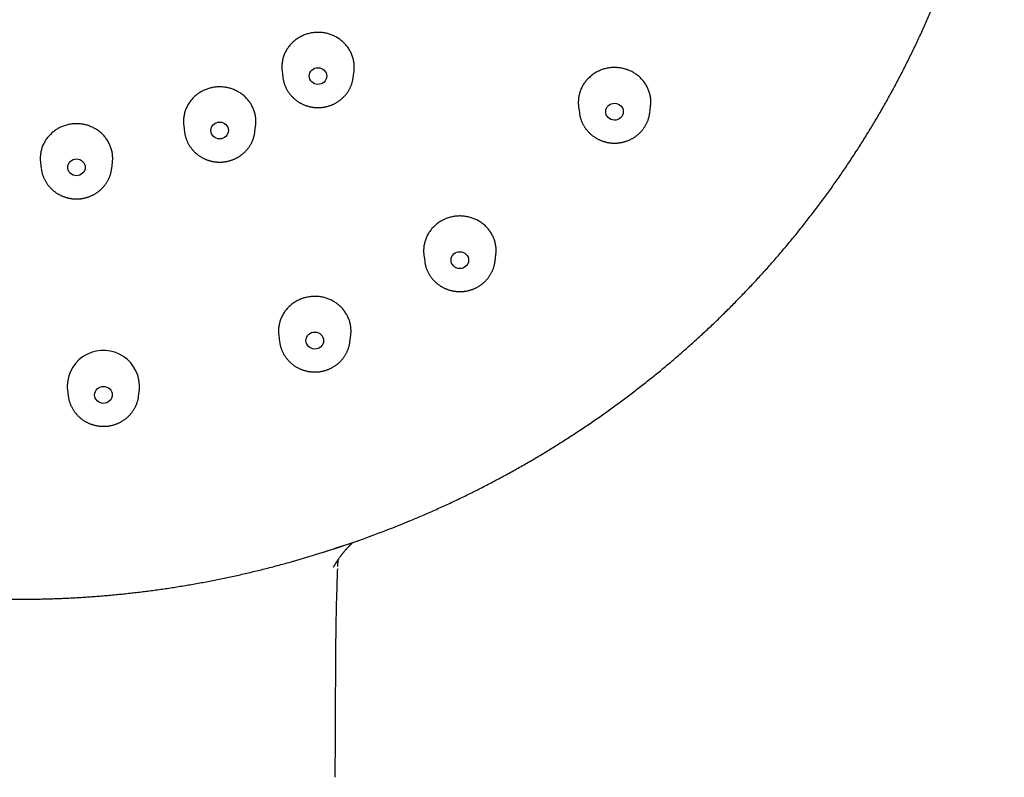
# Model space of a CAD drawing. Header units: millimetres. Extents: x 8 to 486, y 12 to 546.
# Tile 89 of 121: x 269 to 314, y 445 to 479. Entities that reach past the tile are written whole.
import ezdxf

# ---------------------------------------------------------------- set-up
doc = ezdxf.new("R2010")
doc.units = ezdxf.units.MM

msp = doc.modelspace()

# ---------------------------------------------------------------- linework, layer by layer
at = {"color": 7, "linetype": 'Continuous', "lineweight": 30}
for p, q in [((280.967, 477.02), (281.001, 476.744)), ((284.212, 476.744), (284.247, 477.021)), ((281.001, 476.747), (281.001, 476.744)), ((294.489, 475.415), (294.525, 475.125)), ((297.735, 475.125), (297.773, 475.423)), ((276.481, 474.535), (276.516, 474.259)), ((276.516, 474.261), (276.516, 474.259)), ((279.727, 474.259), (279.761, 474.536)), ((269.95, 472.855), (269.984, 472.579)), ((273.195, 472.579), (273.229, 472.856)), ((287.433, 468.645), (287.47, 468.354)), ((290.681, 468.354), (290.718, 468.651)), ((287.47, 468.356), (287.47, 468.354)), ((290.68, 468.353), (290.681, 468.354)), ((280.816, 464.979), (280.852, 464.687)), ((284.063, 464.687), (284.1, 464.983)), ((280.852, 464.689), (280.852, 464.687)), ((284.063, 464.686), (284.063, 464.687)), ((271.179, 462.502), (271.215, 462.209)), ((274.426, 462.209), (274.463, 462.503)), ((282.815, 455.078), (283.112, 455.173)), ((283.31, 454.397), (283.311, 454.4)), ((283.499, 454.211), (283.504, 454.33)), ((283.412, 449.272), (283.414, 449.686)), ((283.411, 449.185), (283.412, 449.272)), ((283.385, 444.819), (283.397, 446.593))]:
    msp.add_line(p, q, dxfattribs=at)
for centre, radius, start, end in [((272.817, 462.64), 1.651, 355.2585, 178.2203), ((269.159, 499.086), 46.077, 287.6273, 292.3393), ((269.105, 498.217), 45.265, 285.889, 289.0399)]:
    msp.add_arc(centre, radius, start, end, dxfattribs=at)
for centre, major_axis, ratio in [((282.603, 476.802), (0.398, -0.004), 0.960016), ((296.128, 475.176), (0.402, -0.011), 0.959002), ((278.119, 474.318), (0.398, -0.003), 0.96038), ((271.589, 472.638), (0.398, -0.001), 0.960655), ((289.074, 468.406), (0.402, -0.012), 0.960381), ((282.457, 464.739), (0.402, -0.009), 0.961329), ((272.82, 462.261), (0.402, -0.003), 0.962058)]:
    msp.add_ellipse(centre, major_axis=major_axis, ratio=ratio, dxfattribs=at)
for points, knots in [([(286.672, 456.468), (286.715, 456.485), (286.852, 456.541), (287.084, 456.639), (287.369, 456.76), (287.652, 456.883), (287.935, 457.008), (288.217, 457.135), (288.498, 457.264), (288.778, 457.395), (289.058, 457.528), (289.336, 457.662), (289.614, 457.799), (289.89, 457.937), (290.166, 458.077), (290.441, 458.22), (290.715, 458.364), (290.987, 458.509), (291.259, 458.657), (291.53, 458.807), (291.799, 458.958), (292.068, 459.111), (292.336, 459.266), (292.602, 459.423), (292.867, 459.582), (293.132, 459.742), (293.395, 459.904), (293.657, 460.068), (293.917, 460.234), (294.177, 460.401), (294.436, 460.571), (294.693, 460.742), (294.949, 460.914), (295.204, 461.089), (295.457, 461.265), (295.71, 461.443), (295.961, 461.623), (296.211, 461.804), (296.459, 461.987), (296.706, 462.172), (296.952, 462.358), (297.197, 462.546), (297.44, 462.736), (297.682, 462.928), (297.922, 463.121), (298.161, 463.315), (298.399, 463.511), (298.635, 463.709), (298.87, 463.909), (299.104, 464.11), (299.336, 464.313), (299.566, 464.517), (299.795, 464.723), (300.023, 464.93), (300.249, 465.139), (300.474, 465.349), (300.697, 465.561), (300.919, 465.775), (301.139, 465.99), (301.357, 466.206), (301.574, 466.424), (301.789, 466.643), (302.003, 466.864), (302.215, 467.086), (302.426, 467.31), (302.635, 467.535), (302.842, 467.762), (303.048, 467.99), (303.252, 468.219), (303.454, 468.45), (303.655, 468.682), (303.854, 468.916), (304.051, 469.151), (304.247, 469.387), (304.441, 469.624), (304.633, 469.863), (304.823, 470.103), (305.012, 470.345), (305.199, 470.588), (305.384, 470.832), (305.568, 471.077), (305.749, 471.323), (305.929, 471.571), (306.107, 471.82), (306.284, 472.07), (306.458, 472.322), (306.631, 472.574), (306.801, 472.828), (306.97, 473.083), (307.137, 473.339), (307.303, 473.596), (307.466, 473.854), (307.627, 474.114), (307.787, 474.374), (307.945, 474.636), (308.101, 474.898), (308.254, 475.162), (308.406, 475.427), (308.556, 475.693), (308.705, 475.959), (308.851, 476.227), (308.995, 476.496), (309.137, 476.766), (309.277, 477.037), (309.416, 477.308), (309.552, 477.581), (309.686, 477.855), (309.819, 478.129), (309.949, 478.405), (310.077, 478.681), (310.204, 478.958), (310.328, 479.236), (310.45, 479.515), (310.57, 479.795), (310.689, 480.075), (310.805, 480.357), (310.919, 480.639), (311.031, 480.922), (311.141, 481.206), (311.249, 481.49), (311.355, 481.775), (311.458, 482.061), (311.56, 482.348), (311.66, 482.635), (311.757, 482.923), (311.852, 483.212), (311.946, 483.501), (312.037, 483.791), (312.126, 484.082), (312.213, 484.373), (312.297, 484.665), (312.38, 484.957), (312.46, 485.25), (312.539, 485.543), (312.615, 485.837), (312.689, 486.132), (312.761, 486.427), (312.831, 486.723), (312.898, 487.019), (312.964, 487.315), (313.027, 487.612), (313.088, 487.909), (313.147, 488.207), (313.204, 488.505), (313.258, 488.804), (313.31, 489.103), (313.361, 489.402), (313.409, 489.702), (313.454, 490.002), (313.498, 490.303), (313.539, 490.603), (313.578, 490.904), (313.615, 491.205), (313.65, 491.507), (313.683, 491.809), (313.713, 492.111), (313.741, 492.413), (313.767, 492.715), (313.791, 493.018), (313.812, 493.32), (313.832, 493.623), (313.849, 493.926), (313.863, 494.23), (313.876, 494.533), (313.886, 494.836), (313.895, 495.14), (313.9, 495.443), (313.904, 495.747), (313.906, 496.05), (313.905, 496.354), (313.902, 496.658), (313.897, 496.961), (313.889, 497.265), (313.88, 497.568), (313.868, 497.872), (313.854, 498.175), (313.837, 498.478), (313.819, 498.782), (313.798, 499.085), (313.775, 499.388), (313.75, 499.691), (313.722, 499.993), (313.692, 500.296), (313.66, 500.598), (313.626, 500.9), (313.59, 501.202), (313.551, 501.504), (313.511, 501.805), (313.468, 502.106), (313.422, 502.407), (313.375, 502.708), (313.325, 503.008), (313.273, 503.308), (313.219, 503.607), (313.163, 503.907), (313.105, 504.206), (313.044, 504.504), (312.981, 504.802), (312.916, 505.1), (312.849, 505.397), (312.779, 505.694), (312.708, 505.99), (312.634, 506.286), (312.558, 506.581), (312.48, 506.876), (312.4, 507.17), (312.317, 507.464), (312.232, 507.757), (312.146, 508.05), (312.057, 508.342), (311.966, 508.634), (311.872, 508.925), (311.777, 509.215), (311.679, 509.505), (311.58, 509.794), (311.478, 510.082), (311.374, 510.37), (311.268, 510.657), (311.16, 510.943), (311.05, 511.228), (310.937, 511.513), (310.823, 511.797), (310.706, 512.08), (310.587, 512.363), (310.467, 512.645), (310.344, 512.926), (310.219, 513.206), (310.092, 513.485), (309.963, 513.763), (309.832, 514.041), (309.699, 514.317), (309.564, 514.593), (309.426, 514.868), (309.287, 515.142), (309.146, 515.415), (309.003, 515.687), (308.857, 515.958), (308.71, 516.228), (308.561, 516.497), (308.409, 516.765), (308.256, 517.033), (308.101, 517.299), (307.944, 517.564), (307.785, 517.828), (307.623, 518.091), (307.46, 518.352), (307.295, 518.613), (307.128, 518.873), (306.96, 519.131), (306.789, 519.389), (306.616, 519.645), (306.442, 519.9), (306.265, 520.154), (306.087, 520.407), (305.907, 520.658), (305.724, 520.908), (305.541, 521.157), (305.355, 521.405), (305.167, 521.652), (304.978, 521.897), (304.786, 522.141), (304.593, 522.384), (304.398, 522.625), (304.202, 522.866), (304.003, 523.104), (303.803, 523.342), (303.601, 523.578), (303.397, 523.813), (303.192, 524.046), (302.984, 524.278), (302.775, 524.509), (302.565, 524.738), (302.352, 524.966), (302.138, 525.192), (301.923, 525.417), (301.705, 525.641), (301.486, 525.863), (301.265, 526.083), (301.043, 526.302), (300.819, 526.52), (300.593, 526.736), (300.366, 526.95), (300.137, 527.163), (299.906, 527.375), (299.674, 527.584), (299.44, 527.793), (299.205, 528), (298.968, 528.205), (298.73, 528.408), (298.49, 528.61), (298.249, 528.811), (298.006, 529.009), (297.762, 529.206), (297.516, 529.402), (297.269, 529.595), (297.02, 529.788), (296.77, 529.978), (296.518, 530.167), (296.265, 530.354), (296.01, 530.539), (295.755, 530.723), (295.497, 530.905), (295.239, 531.085), (294.979, 531.263), (294.717, 531.44), (294.454, 531.615), (294.19, 531.788), (293.925, 531.959), (293.658, 532.128), (293.39, 532.296), (293.121, 532.462), (292.851, 532.626), (292.579, 532.788), (292.306, 532.949), (292.031, 533.108), (291.756, 533.264), (291.479, 533.419), (291.201, 533.572), (290.922, 533.723), (290.642, 533.873), (290.36, 534.02), (290.078, 534.165), (289.794, 534.309), (289.509, 534.451), (289.223, 534.59), (288.936, 534.728), (288.648, 534.864), (288.359, 534.998), (288.068, 535.13), (287.777, 535.26), (287.485, 535.388), (287.191, 535.514), (286.897, 535.638), (286.601, 535.76), (286.305, 535.88), (286.007, 535.998), (285.709, 536.114), (285.409, 536.228), (285.109, 536.34), (284.808, 536.45), (284.505, 536.558), (284.202, 536.664), (283.898, 536.768), (283.593, 536.87), (283.287, 536.969), (282.98, 537.067), (282.673, 537.163), (282.364, 537.256), (282.055, 537.348), (281.744, 537.437), (281.433, 537.524), (281.121, 537.609), (280.808, 537.692), (280.494, 537.773), (280.18, 537.852), (279.864, 537.929), (279.548, 538.003), (279.231, 538.076), (278.913, 538.146), (278.594, 538.214), (278.274, 538.28), (277.953, 538.344), (277.632, 538.406), (277.309, 538.465), (276.986, 538.522), (276.661, 538.577), (276.336, 538.63), (276.009, 538.681), (275.682, 538.73), (275.364, 538.774), (275.057, 538.815), (274.761, 538.853), (274.465, 538.889), (274.168, 538.923), (273.872, 538.955), (273.575, 538.985), (273.278, 539.013), (272.981, 539.04), (272.684, 539.064), (272.388, 539.087), (272.091, 539.107), (271.795, 539.126), (271.499, 539.143), (271.204, 539.157), (270.911, 539.17), (270.619, 539.181), (270.331, 539.19), (270.051, 539.198), (269.791, 539.203), (269.567, 539.206), (269.362, 539.208), (269.178, 539.209), (269.054, 539.209), (269, 539.209)], [0, 0, 0, 0, 0.001118, 0.00365, 0.006182, 0.008716, 0.011249, 0.013784, 0.016319, 0.018855, 0.021391, 0.023928, 0.026465, 0.029003, 0.031542, 0.034081, 0.036621, 0.039161, 0.041702, 0.044243, 0.046785, 0.049327, 0.051869, 0.054412, 0.056956, 0.059499, 0.062044, 0.064588, 0.067133, 0.069679, 0.072225, 0.074771, 0.077317, 0.079864, 0.082412, 0.084959, 0.087507, 0.090055, 0.092604, 0.095153, 0.097702, 0.100252, 0.102802, 0.105352, 0.107902, 0.110453, 0.113004, 0.115555, 0.118107, 0.120659, 0.123211, 0.125763, 0.128316, 0.130869, 0.133422, 0.135975, 0.138529, 0.141083, 0.143637, 0.146191, 0.148746, 0.1513, 0.153855, 0.156411, 0.158966, 0.161522, 0.164078, 0.166634, 0.16919, 0.171747, 0.174304, 0.176861, 0.179418, 0.181975, 0.184533, 0.18709, 0.189648, 0.192207, 0.194765, 0.197323, 0.199882, 0.202441, 0.205, 0.20756, 0.210119, 0.212679, 0.215238, 0.217798, 0.220359, 0.222919, 0.22548, 0.22804, 0.230601, 0.233162, 0.235724, 0.238285, 0.240847, 0.243408, 0.24597, 0.248532, 0.251094, 0.253657, 0.256219, 0.258782, 0.261345, 0.263908, 0.266471, 0.269035, 0.271598, 0.274162, 0.276726, 0.27929, 0.281854, 0.284418, 0.286983, 0.289547, 0.292112, 0.294677, 0.297242, 0.299807, 0.302373, 0.304938, 0.307504, 0.31007, 0.312636, 0.315202, 0.317768, 0.320335, 0.322902, 0.325468, 0.328035, 0.330602, 0.333169, 0.335737, 0.338304, 0.340872, 0.34344, 0.346008, 0.348576, 0.351144, 0.353713, 0.356281, 0.35885, 0.361419, 0.363988, 0.366557, 0.369126, 0.371695, 0.374265, 0.376835, 0.379405, 0.381975, 0.384545, 0.387115, 0.389686, 0.392256, 0.394827, 0.397398, 0.399969, 0.40254, 0.405112, 0.407683, 0.410255, 0.412826, 0.415398, 0.41797, 0.420543, 0.423115, 0.425688, 0.42826, 0.430833, 0.433406, 0.435979, 0.438553, 0.441126, 0.4437, 0.446273, 0.448847, 0.451421, 0.453995, 0.45657, 0.459144, 0.461719, 0.464294, 0.466869, 0.469444, 0.472019, 0.474594, 0.47717, 0.479746, 0.482322, 0.484898, 0.487474, 0.49005, 0.492627, 0.495203, 0.49778, 0.500357, 0.502934, 0.505511, 0.508089, 0.510667, 0.513244, 0.515822, 0.5184, 0.520978, 0.523557, 0.526135, 0.528714, 0.531293, 0.533872, 0.536451, 0.539031, 0.54161, 0.54419, 0.54677, 0.54935, 0.55193, 0.55451, 0.557091, 0.559672, 0.562252, 0.564833, 0.567415, 0.569996, 0.572578, 0.575159, 0.577741, 0.580323, 0.582906, 0.585488, 0.588071, 0.590653, 0.593236, 0.595819, 0.598403, 0.600986, 0.60357, 0.606154, 0.608738, 0.611322, 0.613907, 0.616491, 0.619076, 0.621661, 0.624246, 0.626832, 0.629417, 0.632003, 0.634589, 0.637175, 0.639762, 0.642348, 0.644935, 0.647522, 0.650109, 0.652697, 0.655284, 0.657872, 0.66046, 0.663048, 0.665637, 0.668225, 0.670814, 0.673403, 0.675993, 0.678582, 0.681172, 0.683762, 0.686353, 0.688943, 0.691534, 0.694125, 0.696716, 0.699308, 0.701899, 0.704491, 0.707084, 0.709676, 0.712269, 0.714862, 0.717455, 0.720049, 0.722643, 0.725237, 0.727831, 0.730426, 0.733021, 0.735616, 0.738212, 0.740808, 0.743404, 0.746001, 0.748598, 0.751195, 0.753793, 0.75639, 0.758989, 0.761587, 0.764186, 0.766785, 0.769385, 0.771985, 0.774586, 0.777186, 0.779788, 0.782389, 0.784991, 0.787594, 0.790197, 0.7928, 0.795404, 0.798008, 0.800613, 0.803218, 0.805824, 0.80843, 0.811037, 0.813644, 0.816252, 0.818861, 0.82147, 0.824079, 0.826689, 0.8293, 0.831912, 0.834524, 0.837137, 0.83975, 0.842365, 0.84498, 0.847596, 0.850212, 0.85283, 0.855448, 0.858067, 0.860687, 0.863309, 0.865931, 0.868554, 0.871178, 0.873803, 0.87643, 0.879058, 0.881687, 0.884317, 0.886949, 0.889582, 0.892217, 0.894853, 0.897491, 0.900131, 0.902773, 0.905416, 0.908062, 0.91071, 0.91336, 0.916013, 0.918669, 0.921327, 0.923989, 0.926654, 0.929322, 0.931994, 0.93467, 0.937351, 0.940037, 0.942728, 0.945425, 0.948129, 0.950561, 0.952992, 0.955422, 0.957852, 0.960282, 0.96271, 0.965137, 0.967562, 0.969987, 0.972408, 0.974828, 0.977243, 0.979654, 0.982059, 0.984453, 0.986832, 0.989185, 0.991487, 0.993668, 0.995523, 0.996979, 0.998673, 1, 1, 1, 1]), ([(284.037, 478.002), (284.021, 478.028), (283.99, 478.078), (283.938, 478.15), (283.881, 478.22), (283.819, 478.287), (283.753, 478.352), (283.684, 478.412), (283.612, 478.468), (283.538, 478.519), (283.46, 478.567), (283.379, 478.611), (283.295, 478.651), (283.209, 478.686), (283.122, 478.716), (283.034, 478.741), (282.944, 478.762), (282.852, 478.778), (282.759, 478.789), (282.665, 478.794), (282.573, 478.795), (282.481, 478.791), (282.389, 478.781), (282.297, 478.767), (282.205, 478.748), (282.115, 478.723), (282.028, 478.695), (281.943, 478.662), (281.859, 478.624), (281.777, 478.581), (281.697, 478.533), (281.621, 478.482), (281.548, 478.427), (281.479, 478.369), (281.414, 478.307), (281.351, 478.24), (281.292, 478.17), (281.237, 478.097), (281.188, 478.022), (281.143, 477.945), (281.102, 477.866), (281.066, 477.783), (281.034, 477.698), (281.008, 477.612), (280.987, 477.526), (280.972, 477.439), (280.961, 477.351), (280.955, 477.262), (280.955, 477.171), (280.958, 477.091), (280.965, 477.04), (280.967, 477.02)], [0, 0, 0, 0, 0.020241, 0.040498, 0.060739, 0.081568, 0.102413, 0.123242, 0.143483, 0.16374, 0.183981, 0.20481, 0.225656, 0.246485, 0.266726, 0.286982, 0.307223, 0.328052, 0.348898, 0.369726, 0.389967, 0.410223, 0.430464, 0.451292, 0.472138, 0.492967, 0.513207, 0.533463, 0.553703, 0.574532, 0.595377, 0.616205, 0.636445, 0.656701, 0.676941, 0.697769, 0.718614, 0.739442, 0.759683, 0.779938, 0.800178, 0.821007, 0.841852, 0.86268, 0.88292, 0.903176, 0.923416, 0.944245, 0.96509, 0.985918, 1, 1, 1, 1]), ([(284.246, 477.021), (284.248, 477.037), (284.254, 477.082), (284.258, 477.158), (284.259, 477.248), (284.254, 477.337), (284.244, 477.426), (284.229, 477.512), (284.209, 477.599), (284.183, 477.685), (284.153, 477.77), (284.118, 477.852), (284.079, 477.93), (284.051, 477.978), (284.037, 478.002)], [0, 0, 0, 0, 0.045656, 0.134296, 0.223009, 0.311649, 0.397789, 0.483995, 0.570134, 0.658776, 0.74749, 0.836131, 0.917952, 1, 1, 1, 1]), ([(297.772, 475.423), (297.775, 475.448), (297.782, 475.503), (297.785, 475.588), (297.784, 475.675), (297.778, 475.764), (297.766, 475.853), (297.749, 475.942), (297.727, 476.028), (297.7, 476.113), (297.669, 476.196), (297.632, 476.277), (297.591, 476.357), (297.544, 476.436), (297.493, 476.511), (297.438, 476.582), (297.38, 476.65), (297.317, 476.715), (297.25, 476.777), (297.179, 476.836), (297.106, 476.89), (297.032, 476.939), (296.956, 476.983), (296.877, 477.024), (296.794, 477.061), (296.708, 477.095), (296.62, 477.123), (296.529, 477.147), (296.437, 477.166), (296.346, 477.18), (296.255, 477.189), (296.162, 477.193), (296.069, 477.192), (295.975, 477.186), (295.882, 477.174), (295.791, 477.158), (295.701, 477.138), (295.613, 477.112), (295.525, 477.082), (295.438, 477.046), (295.354, 477.006), (295.274, 476.962), (295.197, 476.914), (295.122, 476.862), (295.049, 476.805), (294.98, 476.744), (294.914, 476.68), (294.853, 476.613), (294.797, 476.543), (294.744, 476.47), (294.696, 476.394), (294.651, 476.314), (294.611, 476.233), (294.577, 476.15), (294.548, 476.067), (294.523, 475.982), (294.504, 475.894), (294.489, 475.805), (294.48, 475.715), (294.476, 475.627), (294.477, 475.539), (294.482, 475.468), (294.487, 475.427), (294.489, 475.415)], [0, 0, 0, 0, 0.01447, 0.03086, 0.047262, 0.063652, 0.080518, 0.097397, 0.114263, 0.130654, 0.147057, 0.163448, 0.180315, 0.197196, 0.214063, 0.230455, 0.24686, 0.263252, 0.28012, 0.297002, 0.31387, 0.329527, 0.345228, 0.36162, 0.378025, 0.394417, 0.411285, 0.428167, 0.445035, 0.461427, 0.477832, 0.494224, 0.511093, 0.527975, 0.544843, 0.561234, 0.577638, 0.59403, 0.610897, 0.627779, 0.644646, 0.661037, 0.67744, 0.69383, 0.710697, 0.727577, 0.744443, 0.760833, 0.777235, 0.793625, 0.810491, 0.82737, 0.844236, 0.860625, 0.877027, 0.893417, 0.910282, 0.927162, 0.944027, 0.960417, 0.976819, 0.993209, 1, 1, 1, 1]), ([(281.001, 476.747), (281.001, 476.744), (281.004, 476.722), (281.01, 476.681), (281.021, 476.623), (281.034, 476.566), (281.049, 476.509), (281.067, 476.452), (281.087, 476.396), (281.108, 476.341), (281.133, 476.286), (281.159, 476.233), (281.187, 476.18), (281.218, 476.128), (281.25, 476.077), (281.285, 476.027), (281.321, 475.979), (281.36, 475.932), (281.401, 475.886), (281.443, 475.842), (281.487, 475.799), (281.533, 475.757), (281.581, 475.718), (281.629, 475.681), (281.677, 475.647), (281.724, 475.616), (281.772, 475.587), (281.822, 475.559), (281.872, 475.533), (281.923, 475.509), (281.974, 475.487), (282.027, 475.466), (282.08, 475.447), (282.134, 475.43), (282.188, 475.415), (282.242, 475.402), (282.297, 475.391), (282.351, 475.381), (282.404, 475.374), (282.454, 475.369), (282.497, 475.365), (282.536, 475.363), (282.571, 475.362), (282.595, 475.362), (282.607, 475.362)], [0, 0, 0, 0, 0.003348, 0.028925, 0.054546, 0.080213, 0.105926, 0.131689, 0.157502, 0.183369, 0.20929, 0.235269, 0.261308, 0.287409, 0.313575, 0.33981, 0.366117, 0.392499, 0.418961, 0.445508, 0.472145, 0.498879, 0.525719, 0.552673, 0.576923, 0.601177, 0.62543, 0.649681, 0.673928, 0.698165, 0.722389, 0.746593, 0.770769, 0.794905, 0.81898, 0.842964, 0.866803, 0.890392, 0.913496, 0.935462, 0.95437, 0.968894, 0.985579, 1, 1, 1, 1]), ([(282.607, 475.362), (282.627, 475.362), (282.656, 475.362), (282.699, 475.364), (282.736, 475.367), (282.779, 475.371), (282.825, 475.376), (282.873, 475.383), (282.922, 475.392), (282.972, 475.402), (283.023, 475.415), (283.074, 475.429), (283.126, 475.445), (283.177, 475.463), (283.228, 475.482), (283.279, 475.504), (283.329, 475.527), (283.379, 475.552), (283.428, 475.579), (283.476, 475.608), (283.524, 475.639), (283.57, 475.671), (283.616, 475.705), (283.66, 475.741), (283.703, 475.778), (283.745, 475.817), (283.785, 475.857), (283.824, 475.899), (283.862, 475.942), (283.898, 475.987), (283.932, 476.033), (283.965, 476.08), (283.996, 476.128), (284.025, 476.178), (284.052, 476.229), (284.078, 476.28), (284.101, 476.333), (284.123, 476.386), (284.142, 476.441), (284.16, 476.496), (284.175, 476.551), (284.189, 476.608), (284.2, 476.665), (284.208, 476.71), (284.211, 476.736), (284.212, 476.743)], [0, 0, 0, 0, 0.02658, 0.037321, 0.055164, 0.073701, 0.093599, 0.114381, 0.135858, 0.157876, 0.180325, 0.203126, 0.226216, 0.24955, 0.27309, 0.296806, 0.320676, 0.344679, 0.368799, 0.393023, 0.41734, 0.44174, 0.466216, 0.490759, 0.515364, 0.540025, 0.564739, 0.589502, 0.614309, 0.639158, 0.664048, 0.688974, 0.713937, 0.738934, 0.763965, 0.789028, 0.814123, 0.839249, 0.864407, 0.889596, 0.914817, 0.94007, 0.965355, 0.990672, 1, 1, 1, 1]), ([(279.552, 475.517), (279.536, 475.542), (279.505, 475.592), (279.452, 475.664), (279.396, 475.734), (279.334, 475.802), (279.268, 475.866), (279.199, 475.927), (279.127, 475.982), (279.053, 476.034), (278.975, 476.082), (278.894, 476.126), (278.809, 476.166), (278.724, 476.201), (278.637, 476.231), (278.549, 476.256), (278.459, 476.276), (278.367, 476.292), (278.273, 476.303), (278.18, 476.309), (278.088, 476.309), (277.996, 476.305), (277.904, 476.296), (277.812, 476.282), (277.72, 476.262), (277.63, 476.238), (277.543, 476.209), (277.458, 476.176), (277.374, 476.138), (277.292, 476.096), (277.212, 476.048), (277.136, 475.997), (277.063, 475.942), (276.994, 475.884), (276.928, 475.821), (276.866, 475.755), (276.807, 475.685), (276.752, 475.612), (276.703, 475.537), (276.658, 475.46), (276.617, 475.381), (276.581, 475.298), (276.549, 475.213), (276.523, 475.127), (276.502, 475.04), (276.486, 474.954), (276.475, 474.866), (276.47, 474.776), (276.469, 474.686), (276.473, 474.605), (276.48, 474.555), (276.482, 474.535)], [0, 0, 0, 0, 0.0202409, 0.0404975, 0.0607384, 0.0815673, 0.1024131, 0.123242, 0.1434829, 0.1637395, 0.1839804, 0.2048093, 0.2256552, 0.246484, 0.2667248, 0.2869811, 0.3072219, 0.3280506, 0.3488963, 0.369725, 0.3899655, 0.4102215, 0.430462, 0.4512904, 0.4721358, 0.4929642, 0.5132045, 0.5334603, 0.5537006, 0.5745287, 0.5953739, 0.6162021, 0.6364423, 0.656698, 0.6769382, 0.6977663, 0.7186114, 0.7394395, 0.7596798, 0.7799357, 0.800176, 0.8210042, 0.8418494, 0.8626776, 0.8829182, 0.9031744, 0.9234149, 0.9442434, 0.9650889, 0.9859173, 1, 1, 1, 1]), ([(279.761, 474.536), (279.763, 474.551), (279.769, 474.596), (279.773, 474.672), (279.774, 474.763), (279.769, 474.852), (279.759, 474.94), (279.744, 475.027), (279.724, 475.113), (279.698, 475.2), (279.667, 475.285), (279.632, 475.366), (279.594, 475.444), (279.566, 475.493), (279.552, 475.517)], [0, 0, 0, 0, 0.045628, 0.13427, 0.222985, 0.311628, 0.397769, 0.483977, 0.570119, 0.658763, 0.747479, 0.836123, 0.917948, 1, 1, 1, 1]), ([(294.525, 475.124), (294.525, 475.123), (294.527, 475.102), (294.534, 475.062), (294.544, 475.004), (294.558, 474.947), (294.573, 474.89), (294.59, 474.833), (294.61, 474.777), (294.632, 474.722), (294.656, 474.667), (294.682, 474.614), (294.711, 474.561), (294.741, 474.509), (294.774, 474.458), (294.808, 474.408), (294.845, 474.36), (294.884, 474.313), (294.924, 474.267), (294.967, 474.222), (295.011, 474.179), (295.057, 474.138), (295.105, 474.098), (295.153, 474.062), (295.201, 474.028), (295.248, 473.997), (295.296, 473.968), (295.345, 473.94), (295.395, 473.914), (295.446, 473.89), (295.498, 473.867), (295.551, 473.847), (295.604, 473.828), (295.657, 473.811), (295.712, 473.796), (295.766, 473.783), (295.82, 473.772), (295.875, 473.762), (295.928, 473.755), (295.977, 473.75), (296.02, 473.746), (296.059, 473.744), (296.095, 473.743), (296.119, 473.743), (296.13, 473.743)], [0, 0, 0, 0, 0.001786, 0.027404, 0.053065, 0.078772, 0.104526, 0.130328, 0.156182, 0.182089, 0.208051, 0.234071, 0.26015, 0.286292, 0.3125, 0.338776, 0.365123, 0.391547, 0.41805, 0.444639, 0.471318, 0.498094, 0.524976, 0.551972, 0.57626, 0.600552, 0.624843, 0.649133, 0.673417, 0.697692, 0.721954, 0.746196, 0.77041, 0.794583, 0.818696, 0.842718, 0.866595, 0.89022, 0.91336, 0.93536, 0.954298, 0.968845, 0.985556, 1, 1, 1, 1]), ([(296.13, 473.743), (296.151, 473.743), (296.18, 473.743), (296.223, 473.745), (296.259, 473.748), (296.303, 473.752), (296.349, 473.757), (296.397, 473.764), (296.446, 473.773), (296.496, 473.783), (296.547, 473.795), (296.598, 473.81), (296.649, 473.826), (296.701, 473.843), (296.752, 473.863), (296.802, 473.885), (296.853, 473.908), (296.903, 473.933), (296.952, 473.96), (297, 473.989), (297.047, 474.02), (297.094, 474.052), (297.139, 474.086), (297.184, 474.122), (297.227, 474.159), (297.268, 474.198), (297.309, 474.238), (297.348, 474.28), (297.385, 474.323), (297.421, 474.368), (297.456, 474.414), (297.488, 474.461), (297.519, 474.509), (297.548, 474.559), (297.576, 474.609), (297.601, 474.661), (297.625, 474.714), (297.646, 474.767), (297.666, 474.822), (297.684, 474.877), (297.699, 474.932), (297.713, 474.989), (297.724, 475.045), (297.731, 475.091), (297.734, 475.117), (297.735, 475.125)], [0, 0, 0, 0, 0.02657, 0.037308, 0.055144, 0.073675, 0.093565, 0.114341, 0.13581, 0.157819, 0.180261, 0.203053, 0.226136, 0.249461, 0.272993, 0.296701, 0.320561, 0.344556, 0.368667, 0.392883, 0.417192, 0.441583, 0.46605, 0.490584, 0.51518, 0.539833, 0.564538, 0.589292, 0.61409, 0.638931, 0.663811, 0.688729, 0.713683, 0.738671, 0.763693, 0.788747, 0.813833, 0.83895, 0.864099, 0.889279, 0.914491, 0.939735, 0.965011, 0.99032, 1, 1, 1, 1]), ([(273.241, 473.045), (273.241, 473.074), (273.24, 473.133), (273.232, 473.22), (273.219, 473.308), (273.201, 473.396), (273.178, 473.483), (273.149, 473.569), (273.116, 473.652), (273.079, 473.732), (273.036, 473.811), (272.989, 473.888), (272.937, 473.963), (272.88, 474.034), (272.821, 474.102), (272.758, 474.166), (272.691, 474.227), (272.619, 474.285), (272.544, 474.339), (272.466, 474.389), (272.386, 474.433), (272.305, 474.474), (272.221, 474.51), (272.133, 474.542), (272.043, 474.569), (271.953, 474.591), (271.862, 474.608), (271.772, 474.62), (271.679, 474.628), (271.586, 474.63), (271.492, 474.627), (271.399, 474.619), (271.307, 474.607), (271.218, 474.589), (271.128, 474.567), (271.039, 474.54), (270.951, 474.507), (270.866, 474.47), (270.784, 474.429), (270.706, 474.384), (270.629, 474.335), (270.555, 474.28), (270.483, 474.222), (270.415, 474.16), (270.352, 474.095), (270.293, 474.028), (270.238, 473.957), (270.186, 473.882), (270.139, 473.804), (270.097, 473.724), (270.059, 473.643), (270.027, 473.561), (269.999, 473.476), (269.976, 473.389), (269.959, 473.301), (269.946, 473.213), (269.939, 473.128), (269.937, 473.043), (269.94, 472.957), (269.944, 472.894), (269.949, 472.86), (269.95, 472.856)], [0, 0, 0, 0, 0.016991, 0.033995, 0.050987, 0.068471, 0.08597, 0.103455, 0.120446, 0.13745, 0.154442, 0.171926, 0.189425, 0.20691, 0.223901, 0.240905, 0.257896, 0.275381, 0.29288, 0.310365, 0.327356, 0.344359, 0.36135, 0.378835, 0.396333, 0.413818, 0.430808, 0.447812, 0.464803, 0.482287, 0.499785, 0.51727, 0.53426, 0.551264, 0.568254, 0.585738, 0.603236, 0.62072, 0.637711, 0.654714, 0.671705, 0.689189, 0.706687, 0.724171, 0.741162, 0.758166, 0.775156, 0.79264, 0.810139, 0.827623, 0.844614, 0.861618, 0.878609, 0.896093, 0.913592, 0.931076, 0.947174, 0.963317, 0.980309, 0.997313, 1, 1, 1, 1]), ([(276.516, 474.262), (276.516, 474.259), (276.518, 474.237), (276.525, 474.196), (276.536, 474.138), (276.549, 474.081), (276.564, 474.023), (276.582, 473.967), (276.601, 473.911), (276.623, 473.856), (276.647, 473.801), (276.674, 473.747), (276.702, 473.695), (276.732, 473.643), (276.765, 473.592), (276.8, 473.542), (276.836, 473.494), (276.875, 473.446), (276.915, 473.401), (276.958, 473.356), (277.002, 473.313), (277.048, 473.272), (277.096, 473.232), (277.144, 473.196), (277.192, 473.162), (277.239, 473.131), (277.287, 473.102), (277.336, 473.074), (277.386, 473.048), (277.437, 473.024), (277.489, 473.001), (277.542, 472.981), (277.595, 472.962), (277.649, 472.945), (277.703, 472.93), (277.757, 472.917), (277.812, 472.905), (277.866, 472.896), (277.919, 472.889), (277.968, 472.883), (278.011, 472.88), (278.05, 472.878), (278.086, 472.877), (278.11, 472.877), (278.121, 472.877)], [0, 0, 0, 0, 0.003348, 0.028925, 0.054546, 0.080213, 0.105926, 0.131689, 0.157502, 0.183369, 0.20929, 0.235269, 0.261308, 0.287409, 0.313575, 0.33981, 0.366117, 0.392499, 0.418961, 0.445508, 0.472145, 0.498879, 0.525719, 0.552673, 0.576923, 0.601177, 0.62543, 0.649681, 0.673928, 0.698165, 0.722389, 0.746593, 0.770769, 0.794905, 0.81898, 0.842964, 0.866803, 0.890392, 0.913496, 0.935462, 0.95437, 0.968894, 0.985579, 1, 1, 1, 1]), ([(278.121, 472.877), (278.142, 472.877), (278.171, 472.877), (278.214, 472.879), (278.251, 472.881), (278.294, 472.885), (278.34, 472.891), (278.388, 472.898), (278.437, 472.907), (278.487, 472.917), (278.538, 472.929), (278.589, 472.943), (278.64, 472.959), (278.692, 472.977), (278.743, 472.997), (278.794, 473.019), (278.844, 473.042), (278.894, 473.067), (278.943, 473.094), (278.991, 473.123), (279.039, 473.153), (279.085, 473.186), (279.13, 473.22), (279.175, 473.255), (279.218, 473.293), (279.26, 473.331), (279.3, 473.372), (279.339, 473.414), (279.377, 473.457), (279.413, 473.501), (279.447, 473.547), (279.48, 473.595), (279.511, 473.643), (279.54, 473.693), (279.567, 473.743), (279.593, 473.795), (279.616, 473.848), (279.638, 473.901), (279.657, 473.955), (279.675, 474.01), (279.69, 474.066), (279.704, 474.122), (279.715, 474.179), (279.722, 474.224), (279.725, 474.251), (279.726, 474.258)], [0, 0, 0, 0, 0.02658, 0.037321, 0.055164, 0.073701, 0.093599, 0.114381, 0.135858, 0.157876, 0.180325, 0.203126, 0.226216, 0.24955, 0.27309, 0.296806, 0.320676, 0.344679, 0.368799, 0.393023, 0.41734, 0.44174, 0.466216, 0.490759, 0.515364, 0.540025, 0.564739, 0.589502, 0.614309, 0.639158, 0.664048, 0.688974, 0.713937, 0.738934, 0.763965, 0.789028, 0.814123, 0.839249, 0.864407, 0.889596, 0.914817, 0.94007, 0.965355, 0.990672, 1, 1, 1, 1]), ([(273.229, 472.856), (273.23, 472.863), (273.235, 472.898), (273.24, 472.961), (273.241, 473.017), (273.241, 473.045)], [0, 0, 0, 0, 0.118879, 0.558827, 1, 1, 1, 1]), ([(269.984, 472.578), (269.985, 472.577), (269.987, 472.556), (269.993, 472.516), (270.004, 472.458), (270.017, 472.401), (270.032, 472.344), (270.05, 472.287), (270.069, 472.231), (270.091, 472.176), (270.116, 472.121), (270.142, 472.068), (270.17, 472.015), (270.201, 471.963), (270.233, 471.912), (270.268, 471.862), (270.304, 471.814), (270.343, 471.767), (270.384, 471.721), (270.426, 471.676), (270.47, 471.634), (270.516, 471.592), (270.564, 471.552), (270.612, 471.516), (270.66, 471.482), (270.707, 471.451), (270.755, 471.422), (270.804, 471.394), (270.855, 471.368), (270.906, 471.344), (270.957, 471.322), (271.01, 471.301), (271.063, 471.282), (271.117, 471.265), (271.171, 471.25), (271.225, 471.237), (271.28, 471.226), (271.334, 471.216), (271.387, 471.209), (271.436, 471.204), (271.48, 471.2), (271.519, 471.198), (271.554, 471.197), (271.578, 471.197), (271.59, 471.197)], [0, 0, 0, 0, 0.00189, 0.0275049, 0.0531635, 0.0788675, 0.1046186, 0.1304189, 0.1562701, 0.1821743, 0.2081337, 0.2341506, 0.2602274, 0.2863667, 0.3125713, 0.3388444, 0.3651894, 0.3916101, 0.4181108, 0.4446965, 0.4713728, 0.4981464, 0.5250252, 0.5520185, 0.5763042, 0.6005934, 0.6248824, 0.6491691, 0.6734506, 0.6977233, 0.7219827, 0.7462225, 0.770434, 0.7946046, 0.8187152, 0.8427345, 0.8666084, 0.8902316, 0.9133693, 0.9353672, 0.9543031, 0.9688482, 0.9855579, 1, 1, 1, 1]), ([(271.59, 471.197), (271.61, 471.197), (271.639, 471.197), (271.682, 471.199), (271.719, 471.202), (271.762, 471.206), (271.808, 471.211), (271.856, 471.218), (271.905, 471.227), (271.955, 471.237), (272.006, 471.25), (272.057, 471.264), (272.109, 471.28), (272.16, 471.298), (272.211, 471.317), (272.262, 471.339), (272.312, 471.362), (272.362, 471.387), (272.411, 471.414), (272.459, 471.443), (272.507, 471.474), (272.553, 471.506), (272.599, 471.54), (272.643, 471.576), (272.686, 471.613), (272.728, 471.652), (272.768, 471.692), (272.807, 471.734), (272.845, 471.777), (272.881, 471.822), (272.915, 471.868), (272.948, 471.915), (272.979, 471.963), (273.008, 472.013), (273.035, 472.064), (273.061, 472.115), (273.084, 472.168), (273.106, 472.221), (273.125, 472.276), (273.143, 472.331), (273.158, 472.386), (273.172, 472.443), (273.183, 472.5), (273.191, 472.545), (273.194, 472.572), (273.195, 472.579)], [0, 0, 0, 0, 0.026569, 0.037305, 0.055141, 0.07367, 0.093559, 0.114333, 0.135801, 0.157809, 0.180249, 0.20304, 0.226121, 0.249445, 0.272975, 0.296681, 0.32054, 0.344533, 0.368643, 0.392857, 0.417164, 0.441554, 0.466019, 0.490552, 0.515146, 0.539797, 0.564501, 0.589253, 0.61405, 0.638889, 0.663767, 0.688684, 0.713636, 0.738622, 0.763642, 0.788695, 0.813779, 0.838895, 0.864042, 0.889221, 0.914431, 0.939673, 0.964947, 0.990254, 1, 1, 1, 1]), ([(290.717, 468.651), (290.719, 468.666), (290.725, 468.711), (290.729, 468.786), (290.73, 468.877), (290.725, 468.966), (290.715, 469.054), (290.7, 469.141), (290.68, 469.227), (290.655, 469.313), (290.624, 469.399), (290.589, 469.48), (290.55, 469.558), (290.508, 469.633), (290.46, 469.706), (290.408, 469.778), (290.351, 469.848), (290.289, 469.915), (290.223, 469.98), (290.154, 470.04), (290.082, 470.096), (290.008, 470.147), (289.93, 470.195), (289.849, 470.239), (289.764, 470.278), (289.678, 470.313), (289.591, 470.343), (289.503, 470.368), (289.413, 470.388), (289.321, 470.404), (289.227, 470.415), (289.134, 470.42), (289.041, 470.421), (288.95, 470.416), (288.858, 470.407), (288.765, 470.392), (288.673, 470.373), (288.583, 470.348), (288.496, 470.32), (288.411, 470.286), (288.327, 470.248), (288.245, 470.206), (288.165, 470.158), (288.088, 470.106), (288.015, 470.051), (287.947, 469.993), (287.881, 469.931), (287.818, 469.864), (287.759, 469.794), (287.704, 469.721), (287.655, 469.646), (287.61, 469.569), (287.569, 469.49), (287.533, 469.407), (287.501, 469.322), (287.475, 469.236), (287.454, 469.15), (287.438, 469.063), (287.427, 468.975), (287.422, 468.886), (287.421, 468.795), (287.425, 468.715), (287.432, 468.665), (287.434, 468.645)], [0, 0, 0, 0, 0.008543, 0.02541, 0.042291, 0.059157, 0.075549, 0.091954, 0.108346, 0.125214, 0.142096, 0.158964, 0.17462, 0.190319, 0.206712, 0.223118, 0.239511, 0.256381, 0.273264, 0.290133, 0.306527, 0.322933, 0.339326, 0.356195, 0.373079, 0.389948, 0.406341, 0.422746, 0.439139, 0.456008, 0.472891, 0.48976, 0.506152, 0.522556, 0.538948, 0.555816, 0.572697, 0.589565, 0.605956, 0.62236, 0.63875, 0.655617, 0.672498, 0.689365, 0.705755, 0.722158, 0.738548, 0.755415, 0.772295, 0.789161, 0.805551, 0.821954, 0.838344, 0.855211, 0.872091, 0.888957, 0.905348, 0.921751, 0.938142, 0.955009, 0.971889, 0.988756, 1, 1, 1, 1]), ([(287.47, 468.356), (287.47, 468.354), (287.472, 468.332), (287.479, 468.291), (287.49, 468.233), (287.503, 468.176), (287.518, 468.119), (287.536, 468.062), (287.555, 468.006), (287.577, 467.951), (287.601, 467.896), (287.627, 467.843), (287.656, 467.79), (287.686, 467.738), (287.719, 467.687), (287.754, 467.637), (287.79, 467.589), (287.829, 467.542), (287.869, 467.496), (287.912, 467.451), (287.956, 467.408), (288.002, 467.367), (288.05, 467.327), (288.098, 467.291), (288.146, 467.257), (288.193, 467.226), (288.241, 467.197), (288.29, 467.169), (288.34, 467.143), (288.391, 467.119), (288.443, 467.096), (288.496, 467.076), (288.549, 467.057), (288.603, 467.04), (288.657, 467.025), (288.711, 467.012), (288.766, 467.001), (288.82, 466.991), (288.873, 466.984), (288.922, 466.979), (288.965, 466.975), (289.004, 466.973), (289.04, 466.972), (289.064, 466.972), (289.075, 466.972)], [0, 0, 0, 0, 0.003062, 0.028647, 0.054275, 0.079949, 0.10567, 0.13144, 0.157261, 0.183135, 0.209064, 0.23505, 0.261096, 0.287205, 0.313379, 0.339621, 0.365935, 0.392325, 0.418794, 0.445349, 0.471994, 0.498736, 0.525583, 0.552545, 0.576802, 0.601062, 0.625323, 0.649581, 0.673834, 0.698078, 0.722309, 0.746521, 0.770704, 0.794846, 0.818928, 0.842919, 0.866765, 0.89036, 0.913471, 0.935443, 0.954357, 0.968885, 0.985575, 1, 1, 1, 1]), ([(289.075, 466.972), (289.096, 466.972), (289.125, 466.972), (289.168, 466.974), (289.204, 466.977), (289.248, 466.981), (289.294, 466.986), (289.342, 466.993), (289.391, 467.002), (289.441, 467.012), (289.492, 467.025), (289.543, 467.039), (289.594, 467.055), (289.646, 467.072), (289.697, 467.092), (289.748, 467.114), (289.798, 467.137), (289.848, 467.162), (289.897, 467.189), (289.945, 467.218), (289.992, 467.249), (290.039, 467.281), (290.084, 467.315), (290.129, 467.351), (290.172, 467.388), (290.214, 467.427), (290.254, 467.467), (290.293, 467.509), (290.33, 467.552), (290.366, 467.597), (290.401, 467.643), (290.433, 467.69), (290.464, 467.738), (290.494, 467.788), (290.521, 467.838), (290.546, 467.89), (290.57, 467.943), (290.592, 467.996), (290.611, 468.051), (290.629, 468.106), (290.644, 468.161), (290.658, 468.218), (290.669, 468.275), (290.676, 468.32), (290.679, 468.346), (290.68, 468.353)], [0, 0, 0, 0, 0.026585, 0.037328, 0.055174, 0.073715, 0.093616, 0.114403, 0.135884, 0.157905, 0.180359, 0.203164, 0.226259, 0.249597, 0.273141, 0.296862, 0.320736, 0.344743, 0.368868, 0.393097, 0.417418, 0.441823, 0.466303, 0.49085, 0.51546, 0.540126, 0.564845, 0.589612, 0.614424, 0.639278, 0.664172, 0.689103, 0.714071, 0.739072, 0.764108, 0.789175, 0.814275, 0.839406, 0.864569, 0.889763, 0.914988, 0.940245, 0.965535, 0.990858, 1, 1, 1, 1]), ([(284.1, 464.983), (284.102, 464.998), (284.107, 465.043), (284.112, 465.118), (284.112, 465.209), (284.107, 465.298), (284.097, 465.386), (284.083, 465.473), (284.062, 465.559), (284.037, 465.645), (284.006, 465.731), (283.971, 465.812), (283.933, 465.89), (283.89, 465.965), (283.843, 466.038), (283.79, 466.11), (283.733, 466.18), (283.672, 466.247), (283.606, 466.312), (283.537, 466.372), (283.465, 466.428), (283.39, 466.479), (283.313, 466.527), (283.231, 466.571), (283.146, 466.611), (283.06, 466.646), (282.973, 466.675), (282.885, 466.7), (282.795, 466.721), (282.703, 466.736), (282.61, 466.747), (282.516, 466.753), (282.424, 466.753), (282.332, 466.749), (282.24, 466.74), (282.148, 466.725), (282.056, 466.706), (281.966, 466.681), (281.878, 466.652), (281.793, 466.619), (281.709, 466.581), (281.627, 466.539), (281.547, 466.491), (281.47, 466.44), (281.398, 466.385), (281.329, 466.326), (281.263, 466.264), (281.2, 466.198), (281.141, 466.127), (281.087, 466.055), (281.037, 465.98), (280.992, 465.903), (280.952, 465.823), (280.915, 465.741), (280.884, 465.656), (280.857, 465.57), (280.836, 465.483), (280.821, 465.397), (280.81, 465.309), (280.804, 465.22), (280.804, 465.129), (280.808, 465.049), (280.814, 464.999), (280.816, 464.979)], [0, 0, 0, 0, 0.008518, 0.025386, 0.042268, 0.059136, 0.075529, 0.091935, 0.108328, 0.125197, 0.14208, 0.15895, 0.174608, 0.19031, 0.206703, 0.223109, 0.239502, 0.256371, 0.273254, 0.290124, 0.306517, 0.322923, 0.339316, 0.356186, 0.373069, 0.389938, 0.406331, 0.422736, 0.439128, 0.455997, 0.47288, 0.489748, 0.50614, 0.522544, 0.538935, 0.555803, 0.572684, 0.589552, 0.605943, 0.622346, 0.638737, 0.655604, 0.672484, 0.689351, 0.705742, 0.722145, 0.738536, 0.755402, 0.772283, 0.789149, 0.80554, 0.821944, 0.838335, 0.855202, 0.872082, 0.888949, 0.905341, 0.921746, 0.938138, 0.955005, 0.971887, 0.988755, 1, 1, 1, 1]), ([(280.852, 464.689), (280.853, 464.687), (280.855, 464.665), (280.861, 464.624), (280.872, 464.566), (280.885, 464.509), (280.901, 464.452), (280.918, 464.395), (280.938, 464.339), (280.96, 464.284), (280.984, 464.229), (281.01, 464.176), (281.038, 464.123), (281.069, 464.071), (281.101, 464.02), (281.136, 463.97), (281.173, 463.922), (281.211, 463.875), (281.252, 463.829), (281.294, 463.785), (281.339, 463.742), (281.385, 463.7), (281.433, 463.661), (281.481, 463.624), (281.528, 463.59), (281.575, 463.559), (281.624, 463.53), (281.673, 463.502), (281.723, 463.476), (281.774, 463.452), (281.826, 463.43), (281.878, 463.409), (281.931, 463.39), (281.985, 463.373), (282.039, 463.358), (282.094, 463.345), (282.148, 463.334), (282.202, 463.324), (282.255, 463.317), (282.305, 463.312), (282.348, 463.308), (282.387, 463.306), (282.422, 463.305), (282.447, 463.305), (282.458, 463.305)], [0, 0, 0, 0, 0.003062, 0.028647, 0.054275, 0.079949, 0.10567, 0.13144, 0.157261, 0.183135, 0.209064, 0.23505, 0.261096, 0.287205, 0.313379, 0.339621, 0.365935, 0.392325, 0.418794, 0.445349, 0.471994, 0.498736, 0.525583, 0.552545, 0.576802, 0.601062, 0.625323, 0.649581, 0.673834, 0.698078, 0.722309, 0.746521, 0.770704, 0.794846, 0.818928, 0.842919, 0.866765, 0.89036, 0.913471, 0.935443, 0.954357, 0.968885, 0.985575, 1, 1, 1, 1]), ([(282.458, 463.305), (282.478, 463.305), (282.507, 463.305), (282.55, 463.307), (282.587, 463.31), (282.631, 463.314), (282.676, 463.319), (282.724, 463.326), (282.773, 463.335), (282.824, 463.345), (282.874, 463.358), (282.926, 463.372), (282.977, 463.388), (283.028, 463.406), (283.079, 463.425), (283.13, 463.447), (283.18, 463.47), (283.23, 463.495), (283.279, 463.522), (283.328, 463.551), (283.375, 463.582), (283.421, 463.614), (283.467, 463.648), (283.511, 463.684), (283.554, 463.721), (283.596, 463.76), (283.636, 463.8), (283.675, 463.842), (283.713, 463.885), (283.749, 463.93), (283.783, 463.976), (283.816, 464.023), (283.847, 464.071), (283.876, 464.121), (283.903, 464.172), (283.929, 464.223), (283.952, 464.276), (283.974, 464.329), (283.994, 464.384), (284.011, 464.439), (284.027, 464.494), (284.04, 464.551), (284.051, 464.608), (284.059, 464.653), (284.062, 464.679), (284.063, 464.686)], [0, 0, 0, 0, 0.026585, 0.037328, 0.055174, 0.073715, 0.093616, 0.114403, 0.135884, 0.157905, 0.180359, 0.203164, 0.226259, 0.249597, 0.273141, 0.296862, 0.320736, 0.344743, 0.368868, 0.393097, 0.417418, 0.441823, 0.466303, 0.49085, 0.51546, 0.540126, 0.564845, 0.589612, 0.614424, 0.639278, 0.664172, 0.689103, 0.714071, 0.739072, 0.764108, 0.789175, 0.814275, 0.839406, 0.864569, 0.889763, 0.914988, 0.940245, 0.965535, 0.990858, 1, 1, 1, 1]), ([(271.167, 462.691), (271.167, 462.662), (271.168, 462.603), (271.173, 462.54), (271.178, 462.507), (271.179, 462.502)], [0, 0, 0, 0, 0.463229, 0.926815, 1, 1, 1, 1]), ([(271.215, 462.208), (271.216, 462.207), (271.218, 462.186), (271.224, 462.146), (271.235, 462.088), (271.248, 462.03), (271.263, 461.973), (271.281, 461.917), (271.301, 461.861), (271.322, 461.806), (271.347, 461.751), (271.373, 461.697), (271.401, 461.644), (271.432, 461.593), (271.464, 461.542), (271.499, 461.492), (271.535, 461.444), (271.574, 461.396), (271.615, 461.351), (271.657, 461.306), (271.701, 461.263), (271.748, 461.222), (271.795, 461.182), (271.843, 461.146), (271.891, 461.112), (271.938, 461.081), (271.986, 461.051), (272.036, 461.024), (272.086, 460.998), (272.137, 460.974), (272.188, 460.951), (272.241, 460.931), (272.294, 460.912), (272.348, 460.895), (272.402, 460.88), (272.456, 460.867), (272.511, 460.855), (272.565, 460.846), (272.618, 460.839), (272.668, 460.833), (272.711, 460.83), (272.75, 460.828), (272.785, 460.827), (272.809, 460.827), (272.821, 460.827)], [0, 0, 0, 0, 0.0018021, 0.0274192, 0.0530801, 0.0787863, 0.1045398, 0.1303423, 0.1561958, 0.1821023, 0.208064, 0.2340832, 0.2601622, 0.2863038, 0.3125108, 0.3387862, 0.3651335, 0.3915565, 0.4180596, 0.4446476, 0.4713263, 0.4981023, 0.5249834, 0.5519791, 0.5762669, 0.6005582, 0.6248494, 0.6491382, 0.6734218, 0.6976967, 0.7219582, 0.7462002, 0.7704138, 0.7945866, 0.8186992, 0.8427207, 0.8665966, 0.8902219, 0.9133616, 0.9353615, 0.9542991, 0.9688455, 0.9855566, 1, 1, 1, 1]), ([(272.821, 460.827), (272.841, 460.827), (272.87, 460.827), (272.913, 460.829), (272.95, 460.831), (272.993, 460.835), (273.039, 460.841), (273.087, 460.848), (273.136, 460.857), (273.186, 460.867), (273.237, 460.879), (273.288, 460.893), (273.34, 460.909), (273.391, 460.927), (273.442, 460.947), (273.493, 460.968), (273.543, 460.992), (273.593, 461.017), (273.642, 461.044), (273.69, 461.073), (273.738, 461.103), (273.784, 461.136), (273.83, 461.17), (273.874, 461.205), (273.917, 461.243), (273.959, 461.281), (273.999, 461.322), (274.038, 461.364), (274.076, 461.407), (274.112, 461.451), (274.146, 461.497), (274.179, 461.545), (274.21, 461.593), (274.239, 461.643), (274.266, 461.693), (274.292, 461.745), (274.315, 461.798), (274.337, 461.851), (274.356, 461.905), (274.374, 461.96), (274.39, 462.016), (274.403, 462.072), (274.414, 462.129), (274.422, 462.175), (274.425, 462.202), (274.426, 462.21)], [0, 0, 0, 0, 0.02656, 0.037293, 0.055123, 0.073646, 0.093529, 0.114296, 0.135757, 0.157758, 0.18019, 0.202974, 0.226047, 0.249363, 0.272886, 0.296584, 0.320436, 0.344421, 0.368523, 0.392729, 0.417028, 0.44141, 0.465867, 0.490392, 0.514978, 0.539622, 0.564317, 0.589061, 0.61385, 0.638681, 0.663551, 0.688459, 0.713403, 0.738382, 0.763394, 0.788438, 0.813514, 0.838622, 0.863761, 0.888931, 0.914133, 0.939367, 0.964633, 0.989932, 1, 1, 1, 1]), ([(283.311, 454.401), (283.313, 454.404), (283.316, 454.41), (283.326, 454.427), (283.339, 454.449), (283.354, 454.475), (283.37, 454.501), (283.388, 454.531), (283.407, 454.563), (283.427, 454.595), (283.447, 454.625), (283.464, 454.653), (283.481, 454.678), (283.495, 454.699), (283.507, 454.717), (283.518, 454.734), (283.532, 454.755), (283.551, 454.783), (283.576, 454.818), (283.602, 454.855), (283.628, 454.89), (283.649, 454.918), (283.665, 454.941), (283.677, 454.957), (283.688, 454.97), (283.697, 454.983), (283.707, 454.995), (283.717, 455.008), (283.728, 455.022), (283.741, 455.038), (283.755, 455.057), (283.773, 455.079), (283.792, 455.102), (283.811, 455.125), (283.827, 455.144), (283.842, 455.162), (283.856, 455.179), (283.87, 455.195), (283.885, 455.212), (283.9, 455.229), (283.914, 455.245), (283.927, 455.26), (283.94, 455.274), (283.954, 455.289), (283.972, 455.309), (283.993, 455.332), (284.014, 455.354), (284.032, 455.373), (284.049, 455.391), (284.066, 455.407), (284.082, 455.425), (284.099, 455.441), (284.115, 455.457), (284.132, 455.474), (284.15, 455.492), (284.168, 455.508), (284.181, 455.521), (284.188, 455.528), (284.191, 455.531)], [0, 0, 0, 0, 0.017775, 0.034339, 0.049044, 0.065063, 0.082994, 0.102844, 0.124606, 0.148274, 0.168202, 0.188282, 0.205965, 0.221137, 0.2338, 0.243962, 0.257326, 0.278854, 0.309983, 0.340267, 0.368499, 0.394615, 0.410035, 0.42335, 0.434571, 0.444169, 0.455213, 0.465294, 0.47712, 0.491399, 0.508119, 0.526039, 0.550445, 0.57102, 0.587733, 0.603397, 0.618853, 0.635784, 0.651115, 0.667442, 0.68451, 0.699056, 0.710455, 0.725681, 0.746252, 0.772455, 0.795328, 0.815695, 0.834749, 0.853006, 0.871727, 0.892736, 0.909416, 0.929461, 0.95106, 0.974082, 0.991035, 1, 1, 1, 1]), ([(256.48, 454.688), (256.516, 454.678), (256.655, 454.638), (256.897, 454.571), (257.206, 454.487), (257.516, 454.405), (257.827, 454.326), (258.139, 454.248), (258.452, 454.173), (258.765, 454.1), (259.079, 454.028), (259.395, 453.959), (259.711, 453.893), (260.028, 453.828), (260.346, 453.766), (260.665, 453.705), (260.984, 453.647), (261.305, 453.591), (261.627, 453.538), (261.95, 453.486), (262.273, 453.437), (262.598, 453.39), (262.913, 453.346), (263.217, 453.306), (263.511, 453.27), (263.804, 453.236), (264.098, 453.203), (264.391, 453.172), (264.685, 453.144), (264.979, 453.117), (265.273, 453.092), (265.567, 453.069), (265.86, 453.048), (266.153, 453.028), (266.446, 453.011), (266.739, 452.996), (267.03, 452.982), (267.319, 452.971), (267.605, 452.961), (267.886, 452.953), (268.152, 452.948), (268.382, 452.944), (268.586, 452.942), (268.784, 452.94), (268.924, 452.94), (269, 452.94)], [0, 0, 0, 0, 0.008891, 0.034182, 0.05949, 0.084817, 0.110163, 0.135531, 0.16092, 0.186334, 0.211772, 0.237238, 0.262732, 0.288257, 0.313815, 0.339409, 0.365042, 0.390717, 0.416437, 0.442209, 0.468035, 0.493923, 0.519879, 0.543178, 0.566472, 0.589761, 0.613042, 0.636315, 0.659577, 0.682827, 0.706062, 0.729278, 0.75247, 0.775631, 0.79875, 0.82181, 0.844787, 0.867634, 0.890266, 0.912497, 0.933838, 0.953217, 0.966919, 0.982074, 1, 1, 1, 1]), ([(269, 452.94), (269.106, 452.94), (269.254, 452.941), (269.475, 452.942), (269.665, 452.945), (269.892, 452.949), (270.13, 452.954), (270.381, 452.961), (270.64, 452.969), (270.906, 452.98), (271.178, 452.992), (271.453, 453.006), (271.732, 453.021), (272.014, 453.039), (272.298, 453.059), (272.584, 453.08), (272.872, 453.104), (273.161, 453.129), (273.452, 453.157), (273.743, 453.186), (274.036, 453.218), (274.329, 453.251), (274.623, 453.286), (274.918, 453.324), (275.213, 453.363), (275.508, 453.405), (275.804, 453.448), (276.1, 453.494), (276.396, 453.541), (276.692, 453.591), (276.989, 453.642), (277.285, 453.696), (277.582, 453.752), (277.878, 453.809), (278.174, 453.869), (278.47, 453.931), (278.767, 453.994), (279.062, 454.06), (279.358, 454.128), (279.653, 454.198), (279.949, 454.27), (280.244, 454.344), (280.538, 454.419), (280.832, 454.497), (281.126, 454.577), (281.348, 454.639), (281.471, 454.674), (281.497, 454.682)], [0, 0, 0, 0, 0.024981, 0.035233, 0.052242, 0.069935, 0.088938, 0.108793, 0.129314, 0.150354, 0.171806, 0.193594, 0.215658, 0.237954, 0.260446, 0.283106, 0.305911, 0.328844, 0.351888, 0.375031, 0.398263, 0.421573, 0.444956, 0.468403, 0.491909, 0.515469, 0.539078, 0.562733, 0.586429, 0.610165, 0.633937, 0.657742, 0.681578, 0.705444, 0.729338, 0.753257, 0.7772, 0.801167, 0.825155, 0.849163, 0.873191, 0.897237, 0.9213, 0.94538, 0.969476, 0.993587, 1, 1, 1, 1]), ([(283.508, 454.431), (283.508, 454.431), (283.508, 454.432), (283.508, 454.435), (283.508, 454.44), (283.509, 454.446), (283.509, 454.453), (283.509, 454.462), (283.51, 454.472), (283.51, 454.483), (283.511, 454.493), (283.511, 454.501), (283.512, 454.509), (283.512, 454.516), (283.512, 454.523), (283.513, 454.531), (283.513, 454.537), (283.514, 454.543), (283.514, 454.55), (283.514, 454.557), (283.515, 454.563), (283.516, 454.573), (283.516, 454.586), (283.517, 454.602), (283.519, 454.617), (283.519, 454.628), (283.52, 454.636), (283.521, 454.642), (283.521, 454.648), (283.522, 454.654), (283.522, 454.662), (283.523, 454.669), (283.523, 454.676), (283.524, 454.684), (283.525, 454.691), (283.525, 454.699), (283.526, 454.706), (283.527, 454.713), (283.527, 454.719), (283.528, 454.725), (283.528, 454.73), (283.529, 454.735), (283.53, 454.741), (283.53, 454.747), (283.531, 454.751), (283.531, 454.753)], [0, 0, 0, 0, 0.001285, 0.00702, 0.012311, 0.018688, 0.028541, 0.040656, 0.055718, 0.073056, 0.089167, 0.10356, 0.116256, 0.140102, 0.162036, 0.182736, 0.202204, 0.220445, 0.23746, 0.261728, 0.282986, 0.301291, 0.354371, 0.40821, 0.460066, 0.507525, 0.525655, 0.545892, 0.568232, 0.592669, 0.619196, 0.648487, 0.674812, 0.70413, 0.736289, 0.767522, 0.796161, 0.822215, 0.850079, 0.874244, 0.895339, 0.918733, 0.94566, 0.975204, 1, 1, 1, 1]), ([(283.414, 449.686), (283.415, 449.868), (283.417, 450.24), (283.422, 450.801), (283.429, 451.372), (283.438, 451.941), (283.449, 452.51), (283.463, 453.077), (283.48, 453.644), (283.493, 454.022), (283.499, 454.211)], [0, 0, 0, 0, 0.120239, 0.246329, 0.372249, 0.498049, 0.623716, 0.749236, 0.87464, 1, 1, 1, 1]), ([(283.397, 446.593), (283.4, 447.022), (283.405, 447.886), (283.409, 448.75), (283.412, 449.185)], [0, 0, 0, 0, 0.4972829, 1, 1, 1, 1])]:
    msp.add_open_spline(points, degree=3, knots=knots, dxfattribs=at)

doc.saveas('drawing.dxf')
